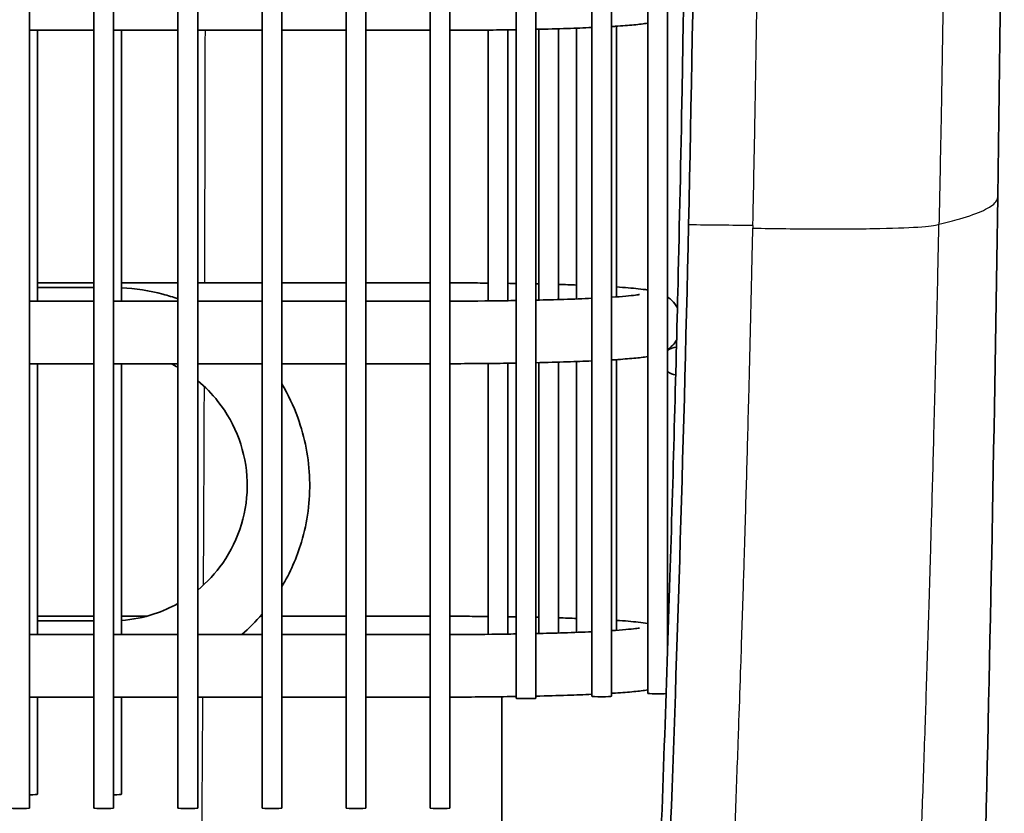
# Model space of a CAD drawing. Header units: millimetres. Extents: x 437 to 2596, y 423 to 1674.
# Tile 85 of 97: x 2521 to 2596, y 1358 to 1418. Entities that reach past the tile are written whole.
import ezdxf

# ---------------------------------------------------------------- set-up
doc = ezdxf.new("R2010")
doc.units = ezdxf.units.MM
doc.header["$LTSCALE"] = 5
doc.layers.add('0_CWD_4', color=7, linetype='Continuous', lineweight=25)
doc.layers.add('0_CWD_Line_035', color=7, linetype='Continuous', lineweight=35)

msp = doc.modelspace()

# ---------------------------------------------------------------- linework, layer by layer
at = {"layer": '0_CWD_4'}
msp.add_ellipse((2457.695, 633.629), major_axis=(-2258.981, -20.732), ratio=0.340373, start_param=4.656403, end_param=4.658574, dxfattribs=at)
for points, knots in [([(2587.731, 1630.368), (2587.857, 1627.93), (2588.824, 1608.89), (2590.306, 1573.234), (2591.578, 1523.369), (2592.052, 1473.486), (2591.809, 1436.083), (2591.432, 1413.226), (2591.3, 1406.472), (2591.244, 1403.745), (2591.229, 1403.031), (2591.223, 1402.772), (2591.22, 1402.642), (2591.219, 1402.578)], [0, 0, 0, 0, 0.0321322, 0.251014, 0.4698957, 0.6887775, 0.9076593, 0.9623797, 0.9897399, 0.99658, 0.99829, 0.999145, 0.9999932, 0.9999932, 0.9999932, 0.9999932]), ([(2577.055, 1402.481), (2577.056, 1402.541), (2577.058, 1402.602), (2577.059, 1402.663), (2577.062, 1402.793), (2577.064, 1402.922), (2577.067, 1403.051), (2577.077, 1403.567), (2577.088, 1404.084), (2577.099, 1404.602), (2577.141, 1406.672), (2577.181, 1408.739), (2577.218, 1410.807), (2577.293, 1414.943), (2577.361, 1419.08), (2577.42, 1423.218), (2577.601, 1435.871), (2577.704, 1448.522), (2577.732, 1461.174), (2577.74, 1465.07), (2577.741, 1468.967), (2577.735, 1472.863), (2577.71, 1488.491), (2577.569, 1504.122), (2577.311, 1519.75), (2577.296, 1520.672), (2577.28, 1521.594), (2577.264, 1522.515), (2576.976, 1539.065), (2576.556, 1555.612), (2576.006, 1572.153), (2575.939, 1574.181), (2575.869, 1576.209), (2575.798, 1578.237), (2575.356, 1590.794), (2574.838, 1603.348), (2574.244, 1615.899)], [0, 0, 0, 0, 0.000851, 0.000851, 0.000851, 0.002668, 0.002668, 0.002668, 0.009936, 0.009936, 0.009936, 0.039009, 0.039009, 0.039009, 0.097154, 0.097154, 0.097154, 0.274975, 0.274975, 0.274975, 0.329736, 0.329736, 0.329736, 0.549361, 0.549361, 0.549361, 0.562318, 0.562318, 0.562318, 0.794899, 0.794899, 0.794899, 0.823419, 0.823419, 0.823419, 1, 1, 1, 1]), ([(2535.324, 1398.119), (2535.329, 1399.756), (2535.347, 1406.163), (2535.361, 1412.57), (2535.37, 1417.339)], [0.31149465, 0.31149465, 0.31149465, 0.31149465, 0.3283182, 0.37731735, 0.37731735, 0.37731735, 0.37731735]), ([(2591.219, 1402.578), (2591.801, 1402.714), (2592.327, 1402.851), (2592.796, 1402.987), (2593.541, 1403.203), (2594.143, 1403.418), (2594.601, 1403.634), (2595.059, 1403.849), (2595.373, 1404.064), (2595.543, 1404.28), (2595.642, 1404.404), (2595.692, 1404.529), (2595.693, 1404.653)], [0, 0, 0, 0, 0.1734162, 0.1734162, 0.1734162, 0.4489442, 0.4489442, 0.4489442, 0.7244721, 0.7244721, 0.7244721, 0.8836472, 0.8836472, 0.8836472, 0.8836472]), ([(2577.051, 1402.282), (2578.696, 1402.251), (2580.437, 1402.23), (2582.109, 1402.226), (2583.781, 1402.221), (2585.384, 1402.232), (2586.73, 1402.26), (2588.077, 1402.288), (2589.167, 1402.332), (2589.92, 1402.388), (2590.674, 1402.443), (2591.089, 1402.51), (2591.219, 1402.578)], [0, 0, 0, 0, 0.2499814, 0.2499814, 0.2499814, 0.4999906, 0.4999906, 0.4999906, 0.7499997, 0.7499997, 0.7499997, 0.9999684, 0.9999684, 0.9999684, 0.9999684]), ([(2577.055, 1402.481), (2577.055, 1402.477), (2577.055, 1402.473), (2577.055, 1402.469), (2577.054, 1402.407), (2577.052, 1402.345), (2577.051, 1402.282)], [0, 0, 0, 0, 0.059695, 0.059695, 0.059695, 1, 1, 1, 1]), ([(2589.381, 1342.804), (2589.422, 1343.814), (2589.462, 1344.824), (2589.502, 1345.835), (2589.543, 1346.882), (2589.584, 1347.93), (2589.624, 1348.978), (2589.664, 1350.016), (2589.703, 1351.055), (2589.742, 1352.095), (2589.78, 1353.118), (2589.817, 1354.142), (2589.854, 1355.167), (2589.929, 1357.233), (2590.002, 1359.301), (2590.073, 1361.372), (2590.111, 1362.471), (2590.148, 1363.571), (2590.184, 1364.672), (2590.217, 1365.645), (2590.249, 1366.619), (2590.28, 1367.593), (2590.347, 1369.668), (2590.412, 1371.742), (2590.475, 1373.816), (2590.511, 1374.977), (2590.545, 1376.137), (2590.579, 1377.298), (2590.606, 1378.211), (2590.632, 1379.123), (2590.658, 1380.036), (2590.717, 1382.109), (2590.774, 1384.182), (2590.829, 1386.255), (2590.862, 1387.484), (2590.894, 1388.713), (2590.925, 1389.942), (2590.999, 1392.86), (2591.069, 1395.778), (2591.134, 1398.691), (2591.157, 1399.726), (2591.18, 1400.761), (2591.202, 1401.799), (2591.208, 1402.059), (2591.214, 1402.319), (2591.219, 1402.578)], [0, 0, 0, 0, 0.0510327, 0.0510327, 0.0510327, 0.1038961, 0.1038961, 0.1038961, 0.1562524, 0.1562524, 0.1562524, 0.2077922, 0.2077922, 0.2077922, 0.3116883, 0.3116883, 0.3116883, 0.3668081, 0.3668081, 0.3668081, 0.4155844, 0.4155844, 0.4155844, 0.5194805, 0.5194805, 0.5194805, 0.577642, 0.577642, 0.577642, 0.6233766, 0.6233766, 0.6233766, 0.7272727, 0.7272727, 0.7272727, 0.7888576, 0.7888576, 0.7888576, 0.9350649, 0.9350649, 0.9350649, 0.987013, 0.987013, 0.987013, 1, 1, 1, 1]), ([(2574.5, 1328.417), (2574.578, 1330.105), (2574.654, 1331.776), (2574.729, 1333.435), (2574.732, 1333.499), (2574.734, 1333.562), (2574.737, 1333.626), (2574.828, 1335.641), (2574.916, 1337.64), (2575.002, 1339.626), (2575.003, 1339.641), (2575.003, 1339.655), (2575.004, 1339.67), (2575.089, 1341.641), (2575.173, 1343.601), (2575.254, 1345.546), (2575.26, 1345.669), (2575.265, 1345.792), (2575.27, 1345.915), (2575.347, 1347.75), (2575.421, 1349.573), (2575.494, 1351.394), (2575.504, 1351.655), (2575.515, 1351.916), (2575.525, 1352.177), (2575.592, 1353.858), (2575.657, 1355.539), (2575.721, 1357.223), (2575.794, 1359.168), (2575.866, 1361.118), (2575.935, 1363.071), (2575.955, 1363.629), (2575.975, 1364.187), (2575.994, 1364.746), (2576.043, 1366.142), (2576.091, 1367.541), (2576.138, 1368.94), (2576.204, 1370.898), (2576.268, 1372.859), (2576.329, 1374.821), (2576.356, 1375.662), (2576.382, 1376.502), (2576.407, 1377.344), (2576.441, 1378.466), (2576.475, 1379.59), (2576.508, 1380.715), (2576.565, 1382.683), (2576.62, 1384.656), (2576.674, 1386.633), (2576.703, 1387.731), (2576.732, 1388.831), (2576.76, 1389.932), (2576.834, 1392.795), (2576.903, 1395.666), (2576.969, 1398.543), (2576.991, 1399.539), (2577.014, 1400.536), (2577.035, 1401.534), (2577.04, 1401.783), (2577.046, 1402.033), (2577.051, 1402.282)], [0, 0, 0, 0, 0.065956, 0.065956, 0.065956, 0.068488, 0.068488, 0.068488, 0.148618, 0.148618, 0.148618, 0.149197, 0.149197, 0.149197, 0.228748, 0.228748, 0.228748, 0.233782, 0.233782, 0.233782, 0.308878, 0.308878, 0.308878, 0.319641, 0.319641, 0.319641, 0.389008, 0.389008, 0.389008, 0.469138, 0.469138, 0.469138, 0.492028, 0.492028, 0.492028, 0.549268, 0.549268, 0.549268, 0.629398, 0.629398, 0.629398, 0.663723, 0.663723, 0.663723, 0.709528, 0.709528, 0.709528, 0.789658, 0.789658, 0.789658, 0.834164, 0.834164, 0.834164, 0.949919, 0.949919, 0.949919, 0.989984, 0.989984, 0.989984, 1, 1, 1, 1]), ([(2535.231, 1375.122), (2535.245, 1377.728), (2535.269, 1382.76), (2535.289, 1387.792), (2535.298, 1390.219)], [0.23273852, 0.23273852, 0.23273852, 0.23273852, 0.25950667, 0.28444161, 0.28444161, 0.28444161, 0.28444161]), ([(2535.115, 1356.17), (2535.131, 1358.396), (2535.154, 1361.868), (2535.176, 1365.34), (2535.183, 1366.587)], [0.16783222, 0.16783222, 0.16783222, 0.16783222, 0.19069514, 0.2035075, 0.2035075, 0.2035075, 0.2035075])]:
    msp.add_open_spline(points, degree=3, knots=knots, dxfattribs=at)
at = {"layer": '0_CWD_Line_035'}
for p, q in [((2521.987, 1358.141), (2521.987, 1607.903)), ((2526.887, 1358.141), (2526.887, 1607.903)), ((2528.387, 1358.141), (2528.387, 1607.903)), ((2541.187, 1358.141), (2541.187, 1607.903)), ((2546.087, 1358.141), (2546.087, 1607.903)), ((2547.587, 1358.141), (2547.587, 1607.903)), ((2552.487, 1358.141), (2552.487, 1607.903)), ((2553.987, 1358.141), (2553.987, 1607.903)), ((2559.03, 1366.503), (2559.03, 1599.641)), ((2560.53, 1366.503), (2560.53, 1599.641)), ((2564.784, 1366.648), (2564.784, 1599.786)), ((2566.284, 1366.648), (2566.284, 1599.786)), ((2569.054, 1366.87), (2569.054, 1600.008)), ((2570.554, 1369.955), (2570.554, 1567.654)), ((2539.687, 1358.141), (2539.687, 1457.331)), ((2533.287, 1358.141), (2533.287, 1456.346)), ((2534.787, 1358.141), (2534.787, 1455.393)), ((2562.26, 1396.846), (2562.26, 1417.459)), ((2563.633, 1396.892), (2563.633, 1417.505)), ((2566.661, 1397.047), (2566.661, 1417.652)), ((2521.987, 1417.339), (2526.887, 1417.339)), ((2522.587, 1396.723), (2522.587, 1417.339)), ((2528.387, 1417.339), (2533.287, 1417.339)), ((2528.987, 1396.723), (2528.987, 1417.339)), ((2534.787, 1417.339), (2539.687, 1417.339)), ((2541.187, 1417.339), (2546.087, 1417.339)), ((2547.587, 1417.339), (2552.487, 1417.339)), ((2556.889, 1396.742), (2556.889, 1417.357)), ((2558.389, 1396.76), (2558.389, 1417.376)), ((2560.76, 1396.806), (2560.76, 1417.42)), ((2526.887, 1398.119), (2522.587, 1398.119)), ((2533.287, 1398.119), (2528.987, 1398.119)), ((2539.687, 1398.119), (2534.787, 1398.119)), ((2546.087, 1398.119), (2541.187, 1398.119)), ((2552.487, 1398.119), (2547.587, 1398.119)), ((2526.887, 1397.77), (2522.587, 1397.77)), ((2521.987, 1396.723), (2526.887, 1396.723)), ((2528.387, 1396.723), (2533.287, 1396.723)), ((2534.787, 1396.723), (2539.687, 1396.723)), ((2541.187, 1396.723), (2546.087, 1396.723)), ((2547.587, 1396.723), (2552.487, 1396.723)), ((2521.987, 1391.963), (2526.887, 1391.963)), ((2522.587, 1371.347), (2522.587, 1391.963)), ((2528.387, 1391.963), (2533.287, 1391.963)), ((2528.987, 1371.347), (2528.987, 1391.963)), ((2534.787, 1391.963), (2539.687, 1391.963)), ((2541.187, 1391.963), (2546.087, 1391.963)), ((2547.587, 1391.963), (2552.487, 1391.963)), ((2556.889, 1371.366), (2556.889, 1391.981)), ((2558.389, 1371.385), (2558.389, 1392)), ((2560.76, 1371.43), (2560.76, 1392.044)), ((2562.26, 1371.47), (2562.26, 1392.084)), ((2563.633, 1371.516), (2563.633, 1392.129)), ((2566.661, 1371.671), (2566.661, 1392.276)), ((2526.887, 1372.743), (2522.587, 1372.743)), ((2530.899, 1372.743), (2528.987, 1372.743)), ((2539.687, 1372.743), (2539.554, 1372.743)), ((2546.087, 1372.743), (2541.187, 1372.743)), ((2552.487, 1372.743), (2547.587, 1372.743)), ((2526.887, 1372.394), (2522.587, 1372.394)), ((2521.987, 1371.347), (2526.887, 1371.347)), ((2528.387, 1371.347), (2533.287, 1371.347)), ((2534.787, 1371.347), (2539.687, 1371.347)), ((2541.187, 1371.347), (2546.087, 1371.347)), ((2547.587, 1371.347), (2552.487, 1371.347)), ((2521.987, 1366.587), (2526.887, 1366.587)), ((2522.587, 1359.188), (2522.587, 1366.587)), ((2528.387, 1366.587), (2533.287, 1366.587)), ((2528.987, 1359.188), (2528.987, 1366.587)), ((2534.787, 1366.587), (2539.687, 1366.587)), ((2541.187, 1366.587), (2546.087, 1366.587)), ((2547.587, 1366.587), (2552.487, 1366.587)), ((2557.954, 1356.17), (2557.946, 1366.618))]:
    msp.add_line(p, q, dxfattribs=at)
for start, end in [(90.12228, 130.68116), (229.31884, 266.93165)]:
    msp.add_arc((2571.237, 1392.165), 1.048, start, end, dxfattribs=at)
for centre, major_axis, start_param, end_param in [((2559.78, 1366.503), (0.75, 0), 3.141593, 6.283185), ((2565.534, 1366.648), (0.75, 0), 3.141593, 6.283185), ((2569.804, 1366.87), (-0.75, 0), 0, 2.60732), ((2521.837, 1359.188), (0.75, 0), 4.913747, 6.283185), ((2528.237, 1359.188), (0.75, 0), 4.913747, 6.283185), ((2521.237, 1358.141), (0.75, 0), 3.141593, 6.283185), ((2527.637, 1358.141), (0.75, 0), 3.141593, 6.283185), ((2534.037, 1358.141), (0.75, 0), 3.141593, 6.283185), ((2540.437, 1358.141), (0.75, 0), 3.141593, 6.283185), ((2546.837, 1358.141), (0.75, 0), 3.141593, 6.283185), ((2553.237, 1358.141), (0.75, 0), 3.141593, 6.283185)]:
    msp.add_ellipse(centre, major_axis=major_axis, ratio=0.043619, start_param=start_param, end_param=end_param, dxfattribs=at)
for points, knots in [([(2567.66, 1304.454), (2567.819, 1307.341), (2567.975, 1310.233), (2568.536, 1320.961), (2568.88, 1328.084), (2569.43, 1340.389), (2569.628, 1345.063), (2569.998, 1354.327), (2570.157, 1358.552), (2570.463, 1367.161), (2570.605, 1371.412), (2570.974, 1383.23), (2571.189, 1391.099), (2571.46, 1402.519), (2571.568, 1407.535), (2572.009, 1431.001), (2572.185, 1449.206), (2572.201, 1486.172), (2572.034, 1504.897), (2571.345, 1542.326), (2570.825, 1561.029), (2569.478, 1597.211), (2568.673, 1614.69), (2567.714, 1632.162)], [-33.840477, -33.840477, -33.840477, -33.840477, -32.956711, -32.956711, -30.536624, -30.536624, -28.96095, -28.96095, -27.499058, -27.499058, -26.062245, -26.062245, -23.556705, -23.556705, -21.971576, -21.971576, -16.494247, -16.494247, -10.871508, -10.871508, -5.253454, -5.253454, -0.000001, -0.000001, -0.000001, -0.000001]), ([(2568.459, 1631.363), (2570.539, 1593.265), (2571.888, 1555.131), (2573.12, 1478.832), (2573.005, 1440.674), (2572.157, 1402.528)], [-22.914588, -22.914588, -22.914588, -22.914588, -11.457346, -11.457346, -0.000001, -0.000001, -0.000001, -0.000001]), ([(2593.616, 1631.233), (2594.456, 1603.993), (2595.122, 1576.465), (2595.984, 1522.108), (2596.194, 1495.216), (2596.155, 1447.108), (2595.993, 1425.824), (2595.693, 1404.653)], [0, 0, 0, 0, 8.314084, 8.314084, 16.362484, 16.362484, 22.750841, 22.750841, 22.750841, 22.750841]), ([(2560.53, 1417.415), (2561.371, 1417.434), (2562.175, 1417.455), (2563.587, 1417.502), (2564.206, 1417.525), (2564.784, 1417.551)], [2.0403757, 2.0403757, 2.0403757, 2.0403757, 2.2155397, 2.2155397, 2.3674609, 2.3674609, 2.3674609, 2.3674609]), ([(2566.284, 1417.628), (2566.387, 1417.635), (2566.489, 1417.641), (2566.851, 1417.664), (2567.098, 1417.681), (2567.565, 1417.717), (2567.784, 1417.736), (2568.194, 1417.774), (2568.383, 1417.794), (2568.736, 1417.837), (2568.898, 1417.859), (2569.054, 1417.884)], [2.5091239, 2.5091239, 2.5091239, 2.5091239, 2.5410806, 2.5410806, 2.624874, 2.624874, 2.7093485, 2.7093485, 2.7934155, 2.7934155, 2.8762201, 2.8762201, 2.8762201, 2.8762201]), ([(2553.987, 1417.34), (2554.355, 1417.34), (2554.722, 1417.342), (2555.456, 1417.345), (2555.824, 1417.348), (2556.554, 1417.354), (2556.917, 1417.357), (2557.633, 1417.365), (2557.987, 1417.37), (2558.569, 1417.378), (2558.8, 1417.382), (2559.03, 1417.386)], [1.6173857, 1.6173857, 1.6173857, 1.6173857, 1.6859405, 1.6859405, 1.7551392, 1.7551392, 1.8243316, 1.8243316, 1.8928686, 1.8928686, 1.9385852, 1.9385852, 1.9385852, 1.9385852]), ([(2572.157, 1402.528), (2571.75, 1384.238), (2571.259, 1368.983), (2570.325, 1344.708), (2569.962, 1336.348), (2569.344, 1323.283), (2569.146, 1319.3), (2568.805, 1312.701), (2568.69, 1310.519), (2568.513, 1307.241), (2568.454, 1306.147), (2568.364, 1304.506), (2568.333, 1303.959), (2568.267, 1302.771), (2568.218, 1301.883), (2568.211, 1301.771)], [-1.524213, -1.524213, -1.524213, -1.524213, -0.872566, -0.872566, -0.45967, -0.45967, -0.230855, -0.230855, -0.117836, -0.117836, -0.061359, -0.061359, -0.033137, -0.033137, -0.000049, -0.000049, -0.000049, -0.000049]), ([(2556.889, 1398.101), (2556.359, 1398.106), (2555.823, 1398.11), (2554.853, 1398.116), (2554.421, 1398.117), (2553.987, 1398.118)], [4.483673, 4.483673, 4.483673, 4.483673, 4.5849507, 4.5849507, 4.6657996, 4.6657996, 4.6657996, 4.6657996]), ([(2533.287, 1396.9), (2532.909, 1397.034), (2532.525, 1397.153), (2531.109, 1397.532), (2530.051, 1397.698), (2528.987, 1397.751)], [4.370863, 4.370863, 4.370863, 4.370863, 4.4507355, 4.4507355, 4.6626262, 4.6626262, 4.6626262, 4.6626262]), ([(2566.284, 1397.022), (2567.107, 1397.074), (2567.75, 1397.133), (2568.275, 1397.202), (2568.383, 1397.222), (2568.421, 1397.23), (2568.424, 1397.23), (2568.424, 1397.23)], [2.5407431, 2.5407431, 2.5407431, 2.5407431, 2.8241168, 2.8241168, 2.9386832, 2.9386832, 2.959066, 2.959066, 2.959066, 2.959066]), ([(2569.054, 1397.574), (2568.83, 1397.61), (2568.592, 1397.64), (2567.858, 1397.719), (2567.305, 1397.764), (2566.661, 1397.806)], [3.4069653, 3.4069653, 3.4069653, 3.4069653, 3.5258895, 3.5258895, 3.7343269, 3.7343269, 3.7343269, 3.7343269]), ([(2553.987, 1396.724), (2555.42, 1396.727), (2556.843, 1396.738), (2558.482, 1396.762), (2558.758, 1396.766), (2559.03, 1396.771)], [1.6179953, 1.6179953, 1.6179953, 1.6179953, 1.888724, 1.888724, 1.943992, 1.943992, 1.943992, 1.943992]), ([(2560.53, 1396.8), (2561.273, 1396.817), (2561.984, 1396.836), (2563.422, 1396.883), (2564.136, 1396.91), (2564.784, 1396.94)], [2.0478407, 2.0478407, 2.0478407, 2.0478407, 2.2060743, 2.2060743, 2.3870013, 2.3870013, 2.3870013, 2.3870013]), ([(2571.309, 1396.22), (2571.28, 1396.272), (2571.25, 1396.322), (2571.081, 1396.579), (2570.94, 1396.727), (2570.72, 1396.926), (2570.633, 1396.992), (2570.554, 1397.046)], [3.16597962, 3.16597962, 3.16597962, 3.16597962, 3.17025307, 3.17025307, 3.18970725, 3.18970725, 3.20490033, 3.20490033, 3.20490033, 3.20490033]), ([(2570.554, 1393.036), (2570.668, 1393.115), (2570.802, 1393.218), (2571.048, 1393.478), (2571.15, 1393.602), (2571.249, 1393.759)], [3.07828498, 3.07828498, 3.07828498, 3.07828498, 3.10038119, 3.10038119, 3.11430406, 3.11430406, 3.11430406, 3.11430406]), ([(2553.987, 1391.964), (2554.355, 1391.965), (2554.722, 1391.966), (2555.456, 1391.97), (2555.824, 1391.972), (2556.554, 1391.978), (2556.917, 1391.981), (2557.633, 1391.989), (2557.987, 1391.994), (2558.569, 1392.003), (2558.8, 1392.006), (2559.03, 1392.01)], [1.6173857, 1.6173857, 1.6173857, 1.6173857, 1.6859405, 1.6859405, 1.7551392, 1.7551392, 1.8243316, 1.8243316, 1.8928686, 1.8928686, 1.9385852, 1.9385852, 1.9385852, 1.9385852]), ([(2560.53, 1392.039), (2561.371, 1392.058), (2562.175, 1392.08), (2563.587, 1392.126), (2564.206, 1392.15), (2564.784, 1392.175)], [2.0403757, 2.0403757, 2.0403757, 2.0403757, 2.2155397, 2.2155397, 2.3674609, 2.3674609, 2.3674609, 2.3674609]), ([(2566.284, 1392.253), (2566.387, 1392.259), (2566.489, 1392.265), (2566.851, 1392.288), (2567.098, 1392.305), (2567.565, 1392.341), (2567.784, 1392.36), (2568.194, 1392.398), (2568.383, 1392.418), (2568.736, 1392.461), (2568.898, 1392.483), (2569.054, 1392.508)], [2.5091239, 2.5091239, 2.5091239, 2.5091239, 2.5410806, 2.5410806, 2.624874, 2.624874, 2.7093485, 2.7093485, 2.7934155, 2.7934155, 2.8762201, 2.8762201, 2.8762201, 2.8762201]), ([(2534.787, 1374.736), (2535.511, 1375.33), (2536.153, 1376.022), (2537.321, 1377.689), (2537.807, 1378.691), (2538.439, 1380.798), (2538.585, 1381.902), (2538.521, 1384.101), (2538.311, 1385.195), (2537.558, 1387.262), (2537.014, 1388.234), (2535.874, 1389.673), (2535.356, 1390.201), (2534.787, 1390.668)], [2.258296, 2.258296, 2.258296, 2.258296, 2.530469, 2.530469, 2.850523, 2.850523, 3.170654, 3.170654, 3.49081, 3.49081, 3.81093, 3.81093, 4.02489, 4.02489, 4.02489, 4.02489]), ([(2541.187, 1374.981), (2541.824, 1376.048), (2542.328, 1377.193), (2543.145, 1379.923), (2543.358, 1381.537), (2543.263, 1384.75), (2542.957, 1386.348), (2542.082, 1388.749), (2541.673, 1389.609), (2541.187, 1390.423)], [2.603694, 2.603694, 2.603694, 2.603694, 2.850951, 2.850951, 3.170877, 3.170877, 3.490788, 3.490788, 3.679491, 3.679491, 3.679491, 3.679491]), ([(2528.987, 1372.421), (2529.835, 1372.483), (2530.675, 1372.65), (2532.108, 1373.124), (2532.713, 1373.391), (2533.287, 1373.713)], [1.643519, 1.643519, 1.643519, 1.643519, 1.89064, 1.89064, 2.0820367, 2.0820367, 2.0820367, 2.0820367]), ([(2556.889, 1372.725), (2556.359, 1372.73), (2555.823, 1372.734), (2554.853, 1372.74), (2554.421, 1372.741), (2553.987, 1372.742)], [4.483673, 4.483673, 4.483673, 4.483673, 4.5849507, 4.5849507, 4.6657996, 4.6657996, 4.6657996, 4.6657996]), ([(2566.284, 1371.646), (2567.107, 1371.698), (2567.75, 1371.757), (2568.275, 1371.827), (2568.383, 1371.846), (2568.421, 1371.854), (2568.424, 1371.855), (2568.424, 1371.855)], [2.5407431, 2.5407431, 2.5407431, 2.5407431, 2.8241168, 2.8241168, 2.9386832, 2.9386832, 2.959066, 2.959066, 2.959066, 2.959066]), ([(2569.054, 1372.198), (2568.83, 1372.234), (2568.592, 1372.264), (2567.858, 1372.343), (2567.305, 1372.388), (2566.661, 1372.43)], [3.4069653, 3.4069653, 3.4069653, 3.4069653, 3.5258895, 3.5258895, 3.7343269, 3.7343269, 3.7343269, 3.7343269]), ([(2553.987, 1371.348), (2555.42, 1371.351), (2556.843, 1371.362), (2558.482, 1371.386), (2558.758, 1371.39), (2559.03, 1371.395)], [1.6179953, 1.6179953, 1.6179953, 1.6179953, 1.888724, 1.888724, 1.943992, 1.943992, 1.943992, 1.943992]), ([(2560.53, 1371.424), (2561.273, 1371.441), (2561.984, 1371.461), (2563.422, 1371.507), (2564.136, 1371.534), (2564.784, 1371.564)], [2.0478407, 2.0478407, 2.0478407, 2.0478407, 2.2060743, 2.2060743, 2.3870013, 2.3870013, 2.3870013, 2.3870013]), ([(2553.987, 1366.588), (2554.355, 1366.589), (2554.722, 1366.59), (2555.456, 1366.594), (2555.824, 1366.596), (2556.554, 1366.602), (2556.917, 1366.606), (2557.633, 1366.614), (2557.987, 1366.618), (2558.569, 1366.627), (2558.8, 1366.63), (2559.03, 1366.634)], [1.6173857, 1.6173857, 1.6173857, 1.6173857, 1.6859405, 1.6859405, 1.7551392, 1.7551392, 1.8243316, 1.8243316, 1.8928686, 1.8928686, 1.9385852, 1.9385852, 1.9385852, 1.9385852]), ([(2560.53, 1366.663), (2561.371, 1366.682), (2562.175, 1366.704), (2563.587, 1366.75), (2564.206, 1366.774), (2564.784, 1366.8)], [2.0403757, 2.0403757, 2.0403757, 2.0403757, 2.2155397, 2.2155397, 2.3674609, 2.3674609, 2.3674609, 2.3674609]), ([(2566.284, 1366.877), (2566.387, 1366.883), (2566.489, 1366.889), (2566.851, 1366.912), (2567.098, 1366.929), (2567.565, 1366.965), (2567.784, 1366.984), (2568.194, 1367.023), (2568.383, 1367.043), (2568.736, 1367.085), (2568.898, 1367.107), (2569.054, 1367.132)], [2.5091239, 2.5091239, 2.5091239, 2.5091239, 2.5410806, 2.5410806, 2.624874, 2.624874, 2.7093485, 2.7093485, 2.7934155, 2.7934155, 2.8762201, 2.8762201, 2.8762201, 2.8762201])]:
    msp.add_open_spline(points, degree=3, knots=knots, dxfattribs=at)
for points in [[(2595.693, 1404.653), (2595.211, 1370.556), (2594.358, 1336.093), (2593.237, 1302.165)], [(2559.03, 1398.072), (2558.818, 1398.075), (2558.604, 1398.079), (2558.389, 1398.082)], [(2560.76, 1398.038), (2560.683, 1398.039), (2560.607, 1398.041), (2560.53, 1398.043)], [(2563.633, 1397.953), (2563.193, 1397.969), (2562.735, 1397.984), (2562.26, 1397.998)], [(2533.287, 1391.691), (2533.117, 1391.787), (2532.944, 1391.877), (2532.768, 1391.963)], [(2538.15, 1371.347), (2538.699, 1371.826), (2539.213, 1372.344), (2539.687, 1372.896)], [(2559.03, 1372.696), (2558.818, 1372.7), (2558.604, 1372.703), (2558.389, 1372.706)], [(2560.76, 1372.662), (2560.683, 1372.663), (2560.607, 1372.665), (2560.53, 1372.667)], [(2563.633, 1372.577), (2563.193, 1372.593), (2562.735, 1372.609), (2562.26, 1372.622)], [(2570.609, 1371.631), (2570.59, 1371.645), (2570.572, 1371.658), (2570.554, 1371.67)]]:
    msp.add_open_spline(points, degree=3, dxfattribs=at)

doc.saveas('drawing.dxf')
